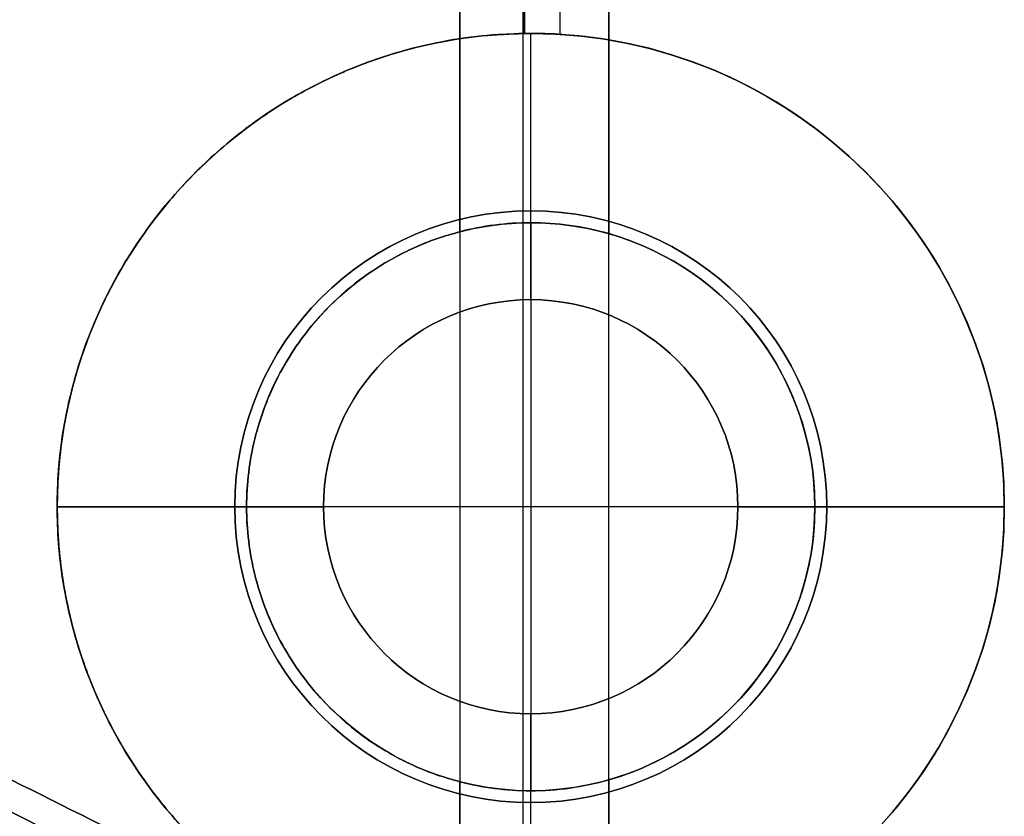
# Model space of a CAD drawing. Header units: millimetres. Extents: x -1645 to 131, y -134 to 129.
# Tile 20 of 256: x -411.47 to -403.16, y -14.9 to -8.17. Entities that reach past the tile are written whole.
import ezdxf

# ---------------------------------------------------------------- set-up
doc = ezdxf.new("R2010")
doc.units = ezdxf.units.MM
doc.layers.add('IGES level 36', color=7, linetype='Continuous', true_color=0xcbd2ee)
doc.layers.add('IGES level 37', color=7, linetype='Continuous', true_color=0xcbd2ee)

msp = doc.modelspace()

# ---------------------------------------------------------------- linework, layer by layer
at = {"layer": 'IGES level 36', "extrusion": (0, 0, -1)}
for centre, radius, start, end in [((407.1576, -12.2879, -12.033), 4, 270, 90), ((407.1576, -12.2879, -12.033), 4, 90, 270), ((407.1576, -12.2879, -1.333), 4, 99.48141, 260.51859), ((407.1576, -12.2879, -12.033), 2.5, 270, 90), ((407.1576, -12.2879, -12.033), 2.5, 270, 90), ((407.1576, -12.2879, -12.033), 2.5, 90, 270), ((407.1576, -12.2879, -12.033), 2.5, 90, 270), ((407.1576, -12.2879, -2.5548), 2.4, 270, 90), ((407.1576, -12.2879, -5.033), 2.4, 270, 90), ((407.1576, -12.2879, -5.033), 2.4, 270, 90), ((407.1576, -12.2879, -5.033), 2.4, 90, 270), ((407.1576, -12.2879, -2.533), 2.4, 90, 270), ((407.1576, -12.2879, -5.033), 2.4, 90, 270), ((407.1576, -12.2879, -0.033), 2.4, 105.93496, 254.06504), ((407.1576, -12.2879, -10.433), 1.75, 270, 90), ((407.1576, -12.2879, -10.433), 1.75, 270, 90), ((407.1576, -12.2879, -10.433), 1.75, 90, 270), ((407.1576, -12.2879, -10.433), 1.75, 90, 270)]:
    msp.add_arc(centre, radius, start, end, dxfattribs=at)
at = {"layer": 'IGES level 36'}
for centre, radius, start, end in [((-407.1576, -12.2879, 6.7177), 4, 90, 270), ((-407.1576, -12.2879, 12.033), 4, 90, 270), ((-407.1576, -12.2879, 6.683), 4, 270, 90), ((-407.1576, -12.2879, 12.033), 4, 270, 90), ((-407.1576, -12.2879, 1.333), 4, 279.48141, 80.51859), ((-407.1576, -12.2879, 10.433), 2.5, 90, 270), ((-407.1576, -12.2879, 10.433), 2.5, 90, 270), ((-407.1576, -12.2879, 11.233), 2.5, 90, 270), ((-407.1576, -12.2879, 10.433), 2.5, 270, 90), ((-407.1576, -12.2879, 11.233), 2.5, 270, 90), ((-407.1576, -12.2879, 10.433), 2.5, 270, 90), ((-407.1576, -12.2879, 0.033), 2.4, 285.93496, 74.06504), ((-407.1576, -12.2879, 5.033), 1.75, 90, 270), ((-407.1576, -12.2879, 7.733), 1.75, 90, 270), ((-407.1576, -12.2879, 5.033), 1.75, 90, 270), ((-407.1576, -12.2879, 5.033), 1.75, 270, 90), ((-407.1576, -12.2879, 7.733), 1.75, 270, 90), ((-407.1576, -12.2879, 5.033), 1.75, 270, 90)]:
    msp.add_arc(centre, radius, start, end, dxfattribs=at)
for points, degree in [([(-407.2212, -9.8888, 0.1213), (-407.2212, 13.6207, 0.1213)], 1), ([(-406.9082, -8.2957, 1.383), (-406.9082, 13.5287, 1.383)], 1), ([(-407.7559, -9.9637, 0.3091), (-407.7559, 13.1874, 0.3091)], 1), ([(-407.7559, -9.9637, 0.3091), (-407.7559, 13.1874, 0.3091)], 1), ([(-407.2111, -8.2883, 1.4894), (-407.2111, 13.1874, 1.4894)], 1), ([(-407.2111, -8.2883, 1.4894), (-407.2111, 13.1874, 1.4894)], 1), ([(-406.4987, 13.2121, 0.033), (-406.4987, -9.9801, 0.033)], 1), ([(-406.4987, 13.2121, 0.033), (-406.4987, -9.9801, 0.033)], 1), ([(-406.4987, 13.2121, 1.333), (-406.4987, -8.3426, 1.333)], 1), ([(-406.4987, 13.2121, 1.333), (-406.4987, -8.3426, 1.333)], 1), ([(-407.1576, -8.2879, 1.4659), (-407.1756, -8.2879, 1.4734), (-407.1934, -8.288, 1.4813), (-407.2111, -8.2883, 1.4894)], 3), ([(-407.1576, -8.2879, 1.4659), (-407.1756, -8.2879, 1.4734), (-407.1934, -8.288, 1.4813), (-407.2111, -8.2883, 1.4894)], 3), ([(-407.1576, -8.2879, 12.033), (-407.1576, -8.2879, 1.4659)], 1), ([(-407.1576, -8.2879, 1.4659), (-407.1576, -8.2879, 12.033)], 1), ([(-407.1576, -9.7879, 12.033), (-407.1576, -8.2879, 12.033)], 1), ([(-410.2497, -9.7503, 2.8918), (-410.2497, -9.7503, 12.033)], 1), ([(-407.1576, -9.7879, 10.433), (-407.1576, -9.7879, 12.033)], 1), ([(-407.1576, -10.5379, 10.433), (-407.1576, -9.7879, 10.433)], 1), ([(-407.1576, -9.7879, 12.033), (-407.1576, -9.7879, 10.433)], 1), ([(-404.0656, -9.7503, 1.333), (-404.0656, -9.7503, 12.033)], 1), ([(-407.1576, -9.8879, 0.1062), (-407.367, -9.8879, 0.1534), (-407.566, -9.9148, 0.2215), (-407.7559, -9.9637, 0.3091)], 3), ([(-407.1576, -9.8879, 0.1062), (-407.367, -9.8879, 0.1534), (-407.566, -9.9148, 0.2215), (-407.7559, -9.9637, 0.3091)], 3), ([(-407.1576, -9.8879, 0.1062), (-407.1576, -9.8879, 5.033)], 1), ([(-406.4987, -9.9801, 0.033), (-406.7164, -9.918, 0.033), (-406.9373, -9.8879, 0.0566), (-407.1576, -9.8879, 0.1062)], 3), ([(-406.4987, -9.9801, 0.033), (-406.7164, -9.918, 0.033), (-406.9373, -9.8879, 0.0566), (-407.1576, -9.8879, 0.1062)], 3), ([(-407.1576, -9.8879, 5.033), (-407.1576, -10.5379, 5.033)], 1), ([(-407.1576, -9.8879, 5.033), (-407.1576, -9.8879, 0.1062)], 1), ([(-408.289, -10.1713, 5.033), (-408.289, -10.1713, 0.5551)], 1), ([(-406.0263, -10.1713, 5.033), (-406.0263, -10.1713, 0.033)], 1), ([(-407.1576, -10.5379, 5.033), (-407.1576, -10.5379, 10.433)], 1), ([(-407.1576, -10.5379, 10.433), (-407.1576, -10.5379, 5.033)], 1), ([(-409.0902, -10.7019, 10.433), (-409.0902, -10.7019, 12.033)], 1), ([(-405.2251, -10.7019, 10.433), (-405.2251, -10.7019, 12.033)], 1), ([(-408.5104, -11.1777, 5.033), (-408.5104, -11.1777, 10.433)], 1), ([(-405.8049, -11.1777, 5.033), (-405.8049, -11.1777, 10.433)], 1), ([(-418.4148, -11.4338, 5.2286), (-407.7559, -16.7633, 0.3091)], 1), ([(-418.4148, -11.4338, 5.2286), (-407.7559, -16.7633, 0.3091)], 1), ([(-417.87, -11.4338, 6.4089), (-407.2111, -16.7633, 1.4894)], 1), ([(-417.87, -11.4338, 6.4089), (-407.2111, -16.7633, 1.4894)], 1), ([(-409.5115, -11.8197, 5.033), (-409.5115, -11.8197, 1.1194)], 1), ([(-404.8038, -11.8197, 5.033), (-404.8038, -11.8197, 0.033)], 1), ([(-409.6576, -12.2879, 12.033), (-411.1576, -12.2879, 12.033)], 1), ([(-408.9076, -12.2879, 10.433), (-409.6576, -12.2879, 10.433)], 1), ([(-408.9076, -12.2879, 5.033), (-409.5576, -12.2879, 5.033)], 1), ([(-404.6576, -12.2879, 10.433), (-405.4076, -12.2879, 10.433)], 1), ([(-404.7576, -12.2879, 5.033), (-405.4076, -12.2879, 5.033)], 1), ([(-403.1576, -12.2879, 12.033), (-404.6576, -12.2879, 12.033)], 1), ([(-418.1065, -12.3139, 6.8501), (-407.1717, -17.7813, 1.8033)], 1), ([(-408.874, -12.6293, 5.033), (-408.874, -12.6293, 10.433)], 1), ([(-405.4413, -12.6293, 5.033), (-405.4413, -12.6293, 10.433)], 1), ([(-409.6096, -12.7756, 10.433), (-409.6096, -12.7756, 12.033)], 1), ([(-404.7057, -12.7756, 10.433), (-404.7057, -12.7756, 12.033)], 1), ([(-406.9986, -18.414, 12.033), (-417.9179, -12.9543, 12.033)], 1), ([(-407.0116, -18.4075, 2.9188), (-417.9179, -12.9543, 7.9525)], 1), ([(-417.9179, -12.9543, 12.033), (-406.9986, -18.414, 12.033)], 1), ([(-407.0116, -18.4075, 2.9188), (-417.9179, -12.9543, 7.9525)], 1), ([(-418.832, -12.9869, 6.0072), (-407.8972, -18.4543, 0.9603)], 1), ([(-411.0808, -13.0683, 3.2753), (-411.0808, -13.0683, 12.033)], 1), ([(-403.2345, -13.0683, 1.333), (-403.2345, -13.0683, 12.033)], 1), ([(-416.8261, -13.5003, 7.4486), (-406.9986, -18.414, 7.4486)], 1), ([(-409.0129, -13.8105, 5.033), (-409.0129, -13.8105, 0.8892)], 1), ([(-407.9826, -13.8313, 5.033), (-407.9826, -13.8313, 10.433)], 1), ([(-406.3327, -13.8313, 5.033), (-406.3327, -13.8313, 10.433)], 1), ([(-405.3024, -13.8105, 5.033), (-405.3024, -13.8105, 0.033)], 1), ([(-407.1576, -14.0379, 10.433), (-407.1576, -14.0379, 5.033)], 1), ([(-407.1576, -14.0379, 5.033), (-407.1576, -14.0379, 10.433)], 1), ([(-407.1576, -14.7879, 10.433), (-407.1576, -14.0379, 10.433)], 1), ([(-407.1576, -14.0379, 5.033), (-407.1576, -14.6879, 5.033)], 1), ([(-418.4993, -14.1171, 12.033), (-407.5799, -19.5768, 12.033)], 1), ([(-407.593, -19.5702, 2.9188), (-418.4993, -14.1171, 7.9525)], 1), ([(-418.4993, -14.1171, 12.033), (-407.5799, -19.5768, 12.033)], 1), ([(-407.593, -19.5702, 2.9188), (-418.4993, -14.1171, 7.9525)], 1), ([(-408.3361, -14.4927, 10.433), (-408.3361, -14.4927, 12.033)], 1), ([(-405.9791, -14.4927, 10.433), (-405.9791, -14.4927, 12.033)], 1), ([(-407.7559, -16.7633, 0.3091), (-407.7559, -14.6122, 0.3091)], 1), ([(-407.7559, -14.6122, 0.3091), (-407.5662, -14.661, 0.2215), (-407.3671, -14.6879, 0.1534), (-407.1576, -14.6879, 0.1062)], 3), ([(-407.7559, -16.7633, 0.3091), (-407.7559, -14.6122, 0.3091)], 1), ([(-407.7559, -14.6122, 0.3091), (-407.5662, -14.661, 0.2215), (-407.3671, -14.6879, 0.1534), (-407.1576, -14.6879, 0.1062)], 3), ([(-407.1576, -14.6879, 0.1062), (-406.9367, -14.6879, 0.0565), (-406.7166, -14.6579, 0.033), (-406.4987, -14.5957, 0.033)], 3), ([(-407.1576, -14.6879, 0.1062), (-406.9367, -14.6879, 0.0565), (-406.7166, -14.6579, 0.033), (-406.4987, -14.5957, 0.033)], 3), ([(-406.4987, -14.5957, 0.033), (-406.4987, -16.7879, 0.033)], 1), ([(-406.4987, -14.5957, 0.033), (-406.4987, -16.7879, 0.033)], 1), ([(-417.4074, -14.663, 7.4486), (-407.5799, -19.5768, 7.4486)], 1), ([(-407.2212, -17.1965, 0.1213), (-407.2212, -14.6871, 0.1213)], 1), ([(-407.1576, -14.6879, 5.033), (-407.1576, -14.6879, 0.1062)], 1), ([(-407.1576, -14.6879, 0.1062), (-407.1576, -14.6879, 5.033)], 1), ([(-407.1576, -14.7879, 12.033), (-407.1576, -14.7879, 10.433)], 1), ([(-407.1576, -16.2879, 12.033), (-407.1576, -14.7879, 12.033)], 1), ([(-407.1576, -14.7879, 10.433), (-407.1576, -14.7879, 12.033)], 1)]:
    msp.add_open_spline(points, degree=degree, dxfattribs=at)
for points, weights in [([(-407.2111, -8.2883, 1.4894), (-415.0014, -8.3925, 5.0849), (-415.0014, -16.1834, 5.0849), (-407.2111, -16.2876, 1.4894)], [1, 0.342248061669, 0.342248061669, 1]), ([(-407.2111, -16.2876, 1.4894), (-415.0014, -16.1834, 5.0849), (-415.0014, -8.3925, 5.0849), (-407.2111, -8.2883, 1.4894)], [1, 0.342248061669, 0.342248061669, 1]), ([(-407.7559, -14.6122, 0.3091), (-410.76, -13.8389, 1.6956), (-410.76, -10.7369, 1.6956), (-407.7559, -9.9637, 0.3091)], [1, 0.499517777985, 0.499517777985, 1]), ([(-407.7559, -9.9637, 0.3091), (-410.76, -10.7369, 1.6956), (-410.76, -13.8389, 1.6956), (-407.7559, -14.6122, 0.3091)], [1, 0.499517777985, 0.499517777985, 1])]:
    msp.add_rational_spline(points, weights, degree=3, dxfattribs=at)
for knots in [[3.0003814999, 3.0003814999, 3.0003814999, 3.0003814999, 3.0009134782, 3.0009134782, 3.0009134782, 3.0010567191, 3.0010567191, 3.0010567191, 3.0010567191], [3.8113040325, 3.8113040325, 3.8113040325, 3.8113040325, 3.8118360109, 3.8118360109, 3.8118360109, 3.8119792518, 3.8119792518, 3.8119792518, 3.8119792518]]:
    msp.add_open_spline([(-406.4987, -8.3426, 1.333), (-406.6736, -8.3134, 1.333), (-406.853, -8.296, 1.3609), (-407.0217, -8.2902, 1.4154), (-407.0676, -8.2887, 1.4303), (-407.1131, -8.2879, 1.4471), (-407.1576, -8.2879, 1.4659)], degree=3, knots=knots, dxfattribs=at)
at = {"layer": 'IGES level 37'}
for centre, radius, start, end in [((-407.1576, -12.2879, 12.033), 4, 90, 270), ((-407.1576, -12.2879, 12.033), 4, 270, 90), ((-407.1576, -12.2879, 22.733), 4, 279.48141, 80.51859), ((-407.1576, -12.2879, 12.033), 2.5, 90, 270), ((-407.1576, -12.2879, 12.033), 2.5, 90, 270), ((-407.1576, -12.2879, 12.033), 2.5, 270, 90), ((-407.1576, -12.2879, 12.033), 2.5, 270, 90), ((-407.1576, -12.2879, 13.633), 1.75, 90, 270), ((-407.1576, -12.2879, 13.633), 1.75, 90, 270), ((-407.1576, -12.2879, 19.033), 1.75, 90, 270), ((-407.1576, -12.2879, 13.633), 1.75, 270, 90), ((-407.1576, -12.2879, 13.633), 1.75, 270, 90), ((-407.1576, -12.2879, 19.033), 1.75, 270, 90)]:
    msp.add_arc(centre, radius, start, end, dxfattribs=at)
at = {"layer": 'IGES level 37', "extrusion": (0, 0, -1)}
for centre, radius, start, end in [((407.1576, -12.2879, -17.3482), 4, 270, 90), ((407.1576, -12.2879, -12.033), 4, 270, 90), ((407.1576, -12.2879, -17.383), 4, 90, 270), ((407.1576, -12.2879, -12.033), 4, 90, 270), ((407.1576, -12.2879, -22.733), 4, 99.48141, 260.51859), ((407.1576, -12.2879, -13.633), 2.5, 270, 90), ((407.1576, -12.2879, -12.833), 2.5, 270, 90), ((407.1576, -12.2879, -13.633), 2.5, 270, 90), ((407.1576, -12.2879, -13.633), 2.5, 90, 270), ((407.1576, -12.2879, -13.633), 2.5, 90, 270), ((407.1576, -12.2879, -12.833), 2.5, 90, 270), ((407.1576, -12.2879, -19.033), 1.75, 270, 90), ((407.1576, -12.2879, -16.333), 1.75, 270, 90), ((407.1576, -12.2879, -19.033), 1.75, 90, 270), ((407.1576, -12.2879, -16.333), 1.75, 90, 270)]:
    msp.add_arc(centre, radius, start, end, dxfattribs=at)
at = {"layer": 'IGES level 37'}
for points, degree in [([(-407.2212, -17.1965, 23.9447), (-407.2212, 13.6207, 23.9447)], 1), ([(-406.9082, -8.2957, 22.6829), (-406.9082, 13.5287, 22.6829)], 1), ([(-407.7559, 13.1874, 23.7569), (-407.7559, -16.7633, 23.7569)], 1), ([(-407.7559, 13.1874, 23.7569), (-407.7559, -16.7633, 23.7569)], 1), ([(-407.2111, 13.1874, 22.5765), (-407.2111, -8.2883, 22.5765)], 1), ([(-407.2111, 13.1874, 22.5765), (-407.2111, -8.2883, 22.5765)], 1), ([(-406.4987, -16.7879, 24.033), (-406.4987, 13.2121, 24.033)], 1), ([(-406.4987, -16.7879, 24.033), (-406.4987, 13.2121, 24.033)], 1), ([(-406.4987, -8.3426, 22.733), (-406.4987, 13.2121, 22.733)], 1), ([(-406.4987, -8.3426, 22.733), (-406.4987, 13.2121, 22.733)], 1), ([(-407.2111, -8.2883, 22.5765), (-407.1934, -8.288, 22.5847), (-407.1756, -8.2879, 22.5925), (-407.1576, -8.2879, 22.6001)], 3), ([(-407.2111, -8.2883, 22.5765), (-407.1934, -8.288, 22.5847), (-407.1756, -8.2879, 22.5925), (-407.1576, -8.2879, 22.6001)], 3), ([(-407.1576, -8.2879, 12.033), (-407.1576, -8.2879, 22.6001)], 1), ([(-407.1576, -8.2879, 22.6001), (-407.1576, -8.2879, 12.033)], 1), ([(-407.1576, -9.7879, 12.033), (-407.1576, -8.2879, 12.033)], 1), ([(-410.2497, -9.7503, 21.1742), (-410.2497, -9.7503, 12.033)], 1), ([(-407.1576, -9.7879, 13.633), (-407.1576, -9.7879, 12.033)], 1), ([(-407.1576, -10.5379, 13.633), (-407.1576, -9.7879, 13.633)], 1), ([(-407.1576, -9.7879, 12.033), (-407.1576, -9.7879, 13.633)], 1), ([(-404.0656, -9.7503, 22.733), (-404.0656, -9.7503, 12.033)], 1), ([(-407.1576, -10.5379, 19.033), (-407.1576, -10.5379, 13.633)], 1), ([(-407.1576, -10.5379, 13.633), (-407.1576, -10.5379, 19.033)], 1), ([(-407.1576, -10.5379, 19.033), (-407.1576, -14.0379, 19.033)], 1), ([(-409.0902, -10.7019, 13.633), (-409.0902, -10.7019, 12.033)], 1), ([(-405.2251, -10.7019, 13.633), (-405.2251, -10.7019, 12.033)], 1), ([(-408.5104, -11.1777, 19.033), (-408.5104, -11.1777, 13.633)], 1), ([(-405.8049, -11.1777, 19.033), (-405.8049, -11.1777, 13.633)], 1), ([(-407.7559, -16.7633, 23.7569), (-418.4148, -11.4338, 18.8374)], 1), ([(-407.7559, -16.7633, 23.7569), (-418.4148, -11.4338, 18.8374)], 1), ([(-407.2111, -16.7633, 22.5765), (-417.87, -11.4338, 17.657)], 1), ([(-407.2111, -16.7633, 22.5765), (-417.87, -11.4338, 17.657)], 1), ([(-411.1576, -12.2879, 12.033), (-409.6576, -12.2879, 12.033)], 1), ([(-409.6576, -12.2879, 13.633), (-408.9076, -12.2879, 13.633)], 1), ([(-405.4076, -12.2879, 19.033), (-408.9076, -12.2879, 19.033)], 1), ([(-405.4076, -12.2879, 13.633), (-404.6576, -12.2879, 13.633)], 1), ([(-404.6576, -12.2879, 12.033), (-403.1576, -12.2879, 12.033)], 1), ([(-418.1065, -12.3139, 17.2158), (-407.1717, -17.7813, 22.2627)], 1), ([(-408.874, -12.6293, 19.033), (-408.874, -12.6293, 13.633)], 1), ([(-405.4413, -12.6293, 19.033), (-405.4413, -12.6293, 13.633)], 1), ([(-409.6096, -12.7756, 13.633), (-409.6096, -12.7756, 12.033)], 1), ([(-404.7057, -12.7756, 13.633), (-404.7057, -12.7756, 12.033)], 1), ([(-417.9179, -12.9543, 12.033), (-406.9986, -18.414, 12.033)], 1), ([(-417.9179, -12.9543, 16.1135), (-407.0116, -18.4075, 21.1471)], 1), ([(-406.9986, -18.414, 12.033), (-417.9179, -12.9543, 12.033)], 1), ([(-417.9179, -12.9543, 16.1135), (-407.0116, -18.4075, 21.1471)], 1), ([(-418.832, -12.9869, 18.0588), (-407.8972, -18.4543, 23.1056)], 1), ([(-411.0808, -13.0683, 20.7906), (-411.0808, -13.0683, 12.033)], 1), ([(-403.2345, -13.0683, 22.733), (-403.2345, -13.0683, 12.033)], 1), ([(-416.8261, -13.5003, 16.6174), (-406.9986, -18.414, 16.6174)], 1), ([(-407.9826, -13.8313, 19.033), (-407.9826, -13.8313, 13.633)], 1), ([(-406.3327, -13.8313, 19.033), (-406.3327, -13.8313, 13.633)], 1), ([(-407.1576, -14.0379, 13.633), (-407.1576, -14.0379, 19.033)], 1), ([(-407.1576, -14.0379, 19.033), (-407.1576, -14.0379, 13.633)], 1), ([(-407.1576, -14.7879, 13.633), (-407.1576, -14.0379, 13.633)], 1), ([(-407.5799, -19.5768, 12.033), (-418.4993, -14.1171, 12.033)], 1), ([(-418.4993, -14.1171, 16.1135), (-407.593, -19.5702, 21.1471)], 1), ([(-407.5799, -19.5768, 12.033), (-418.4993, -14.1171, 12.033)], 1), ([(-418.4993, -14.1171, 16.1135), (-407.593, -19.5702, 21.1471)], 1), ([(-408.3361, -14.4927, 13.633), (-408.3361, -14.4927, 12.033)], 1), ([(-405.9791, -14.4927, 13.633), (-405.9791, -14.4927, 12.033)], 1), ([(-417.4074, -14.663, 16.6174), (-407.5799, -19.5768, 16.6174)], 1), ([(-407.1576, -14.7879, 12.033), (-407.1576, -14.7879, 13.633)], 1), ([(-407.1576, -16.2879, 12.033), (-407.1576, -14.7879, 12.033)], 1), ([(-407.1576, -14.7879, 13.633), (-407.1576, -14.7879, 12.033)], 1)]:
    msp.add_open_spline(points, degree=degree, dxfattribs=at)
for points in [[(-407.2111, -8.2883, 22.5765), (-415.0014, -8.3925, 18.981), (-415.0014, -16.1834, 18.981), (-407.2111, -16.2876, 22.5765)], [(-407.2111, -16.2876, 22.5765), (-415.0014, -16.1834, 18.981), (-415.0014, -8.3925, 18.981), (-407.2111, -8.2883, 22.5765)]]:
    msp.add_rational_spline(points, [1, 0.342248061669, 0.342248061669, 1], degree=3, dxfattribs=at)
for knots in [[5.1422761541, 5.1422761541, 5.1422761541, 5.1422761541, 5.1424211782, 5.1424211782, 5.1424211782, 5.1429597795, 5.1429597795, 5.1429597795, 5.1429597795], [0.000058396, 0.000058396, 0.000058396, 0.000058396, 0.0002034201, 0.0002034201, 0.0002034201, 0.0007420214, 0.0007420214, 0.0007420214, 0.0007420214]]:
    msp.add_open_spline([(-407.1576, -8.2879, 22.6001), (-407.1131, -8.2879, 22.6188), (-407.0676, -8.2887, 22.6357), (-407.0217, -8.2902, 22.6506), (-406.853, -8.296, 22.7051), (-406.6736, -8.3134, 22.733), (-406.4987, -8.3426, 22.733)], degree=3, knots=knots, dxfattribs=at)

doc.saveas('drawing.dxf')
